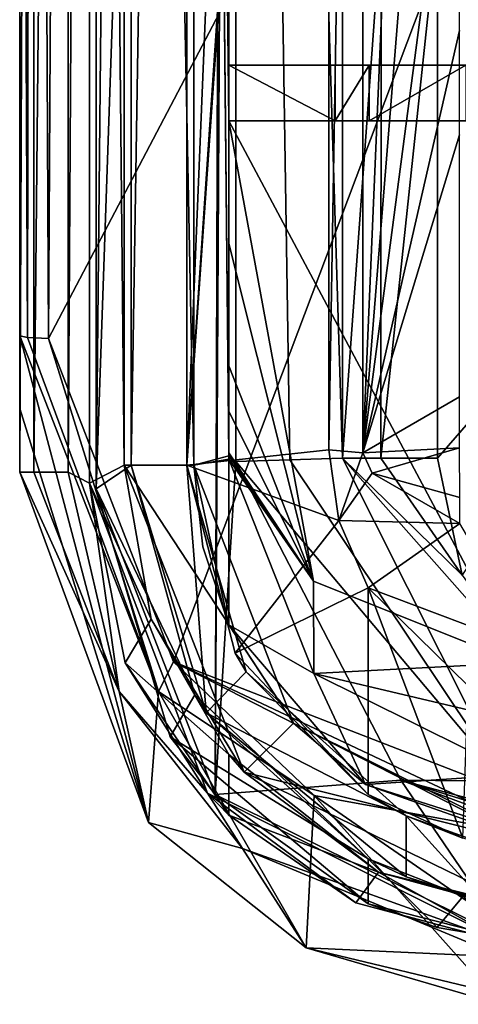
# Model space of a CAD drawing. Extents: x -250 to 250, y -430 to 356.
# Tile 201 of 256: x 110 to 116, y -427 to -413. Entities that reach past the tile are written whole.
import ezdxf

# ---------------------------------------------------------------- set-up
doc = ezdxf.new("R2010")
doc.units = 0
doc.header["$LTSCALE"] = 26.699852
for name, color, linetype in [('4418', 7, 'CONTINUOUS'), ('4438', 7, 'CONTINUOUS'), ('4441', 7, 'CONTINUOUS'), ('4459', 7, 'CONTINUOUS'), ('4486', 7, 'CONTINUOUS'), ('4490', 7, 'CONTINUOUS'), ('4500', 7, 'CONTINUOUS'), ('4525', 7, 'CONTINUOUS'), ('4529', 7, 'CONTINUOUS'), ('4543', 7, 'CONTINUOUS'), ('4547', 7, 'CONTINUOUS'), ('4597', 7, 'CONTINUOUS'), ('4636', 7, 'CONTINUOUS'), ('4715', 7, 'CONTINUOUS'), ('4728', 7, 'CONTINUOUS'), ('4737', 7, 'CONTINUOUS'), ('4742', 7, 'CONTINUOUS'), ('4796', 7, 'CONTINUOUS'), ('4808', 7, 'CONTINUOUS'), ('4809', 7, 'CONTINUOUS'), ('4863', 7, 'CONTINUOUS'), ('4868', 7, 'CONTINUOUS'), ('4894', 7, 'CONTINUOUS'), ('4899', 7, 'CONTINUOUS'), ('4909', 7, 'CONTINUOUS'), ('4927', 7, 'CONTINUOUS'), ('4930', 7, 'CONTINUOUS'), ('4931', 7, 'CONTINUOUS'), ('4937', 7, 'CONTINUOUS'), ('4952', 7, 'CONTINUOUS'), ('4955', 7, 'CONTINUOUS'), ('4961', 7, 'CONTINUOUS'), ('4964', 7, 'CONTINUOUS'), ('4980', 7, 'CONTINUOUS'), ('4990', 7, 'CONTINUOUS'), ('4997', 7, 'CONTINUOUS'), ('5002', 7, 'CONTINUOUS'), ('5020', 7, 'CONTINUOUS'), ('5023', 7, 'CONTINUOUS'), ('5042', 7, 'CONTINUOUS'), ('5048', 7, 'CONTINUOUS'), ('5069', 7, 'CONTINUOUS'), ('5070', 7, 'CONTINUOUS'), ('5076', 7, 'CONTINUOUS'), ('5086', 7, 'CONTINUOUS'), ('5088', 7, 'CONTINUOUS'), ('5098', 7, 'CONTINUOUS'), ('5103', 7, 'CONTINUOUS'), ('5104', 7, 'CONTINUOUS'), ('5118', 7, 'CONTINUOUS')]:
    doc.layers.add(name, color=color, linetype=linetype)

msp = doc.modelspace()

# ---------------------------------------------------------------- linework, layer by layer
at = {"layer": '4418', "color": 7, "linetype": 'CONTINUOUS'}
for points in [[(111.1, -419.475, 8.986), (112.99, -364.474, 8.96), (112.808, -423.866, 8.963), (111.1, -419.475, 8.986)], [(111.1, -419.475, 8.986), (111.1, -369.056, 8.986), (112.99, -364.474, 8.96), (111.1, -419.475, 8.986)], [(112.99, -364.474, 8.96), (113.1, -369.517, 8.958), (112.808, -423.866, 8.963), (112.99, -364.474, 8.96)], [(113.1, -369.517, 8.958), (113.1, -419.085, 8.958), (112.808, -423.866, 8.963), (113.1, -369.517, 8.958)], [(113.1, -419.085, 8.958), (115.472, -423.657, 8.906), (112.808, -423.866, 8.963), (113.1, -419.085, 8.958)], [(112.808, -423.866, 8.963), (115.472, -423.657, 8.906), (117.03, -425.95, 8.86), (112.808, -423.866, 8.963)], [(115.472, -423.657, 8.906), (119.174, -425.025, 8.783), (117.03, -425.95, 8.86), (115.472, -423.657, 8.906)]]:
    msp.add_3dface(points, dxfattribs=at)
at = {"layer": '4438', "color": 7, "linetype": 'CONTINUOUS'}
for points in [[(111.1, -419.475, 8.986), (111.1, -369.056, 10.919), (111.1, -369.056, 8.986), (111.1, -419.475, 8.986)], [(111.1, -419.475, 10.919), (111.1, -369.056, 10.919), (111.1, -419.475, 8.986), (111.1, -419.475, 10.919)]]:
    msp.add_3dface(points, dxfattribs=at)
at = {"layer": '4441', "color": 7, "linetype": 'CONTINUOUS'}
for points in [[(112.4, -419.136, 11.805), (112.4, -419.136, 10.919), (112.4, -369.092, 10.919), (112.4, -419.136, 11.805)], [(112.4, -369.092, 11.805), (112.4, -419.136, 11.805), (112.4, -369.092, 10.919), (112.4, -369.092, 11.805)]]:
    msp.add_3dface(points, dxfattribs=at)
at = {"layer": '4459', "color": 7, "linetype": 'CONTINUOUS'}
for points in [[(114.635, -419.038, 5.666), (115.189, -411.381, 5.035), (115.182, -419.038, 5.039), (114.635, -419.038, 5.666)], [(114.635, -419.038, 5.666), (114.635, -411.381, 5.666), (115.189, -411.381, 5.035), (114.635, -419.038, 5.666)], [(115.189, -411.381, 5.035), (115.995, -411.381, 4.8), (115.182, -419.038, 5.039), (115.189, -411.381, 5.035)], [(115.995, -411.381, 4.8), (115.995, -419.038, 4.8), (115.182, -419.038, 5.039), (115.995, -411.381, 4.8)]]:
    msp.add_3dface(points, dxfattribs=at)
at = {"layer": '4486', "color": 7, "linetype": 'CONTINUOUS'}
for points in [[(114.926, -389.97, 9.775), (114.926, -418.959, 9.775), (116.158, -390.016, 7.133), (114.926, -389.97, 9.775)], [(116.158, -390.016, 7.133), (114.926, -418.959, 9.775), (116.511, -399.274, 6.375), (116.158, -390.016, 7.133)], [(114.926, -418.959, 9.775), (116.313, -408.414, 6.8), (116.511, -399.274, 6.375), (114.926, -418.959, 9.775)], [(116.313, -408.414, 6.8), (114.926, -418.959, 9.775), (116.313, -412.894, 6.8), (116.313, -408.414, 6.8)], [(116.313, -412.894, 6.8), (114.926, -418.959, 9.775), (116.313, -414.394, 6.8), (116.313, -412.894, 6.8)], [(116.313, -414.394, 6.8), (114.926, -418.959, 9.775), (116.313, -418.155, 6.8), (116.313, -414.394, 6.8)], [(116.313, -418.155, 6.8), (114.926, -418.959, 9.775), (116.315, -418.886, 6.796), (116.313, -418.155, 6.8)], [(114.926, -418.959, 9.775), (115.057, -419.251, 9.493), (116.315, -418.886, 6.796), (114.926, -418.959, 9.775)], [(116.315, -418.886, 6.796), (115.057, -419.251, 9.493), (116.316, -419.6, 6.793), (116.315, -418.886, 6.796)], [(115.057, -419.251, 9.493), (116.316, -419.975, 6.794), (116.316, -419.6, 6.793), (115.057, -419.251, 9.493)]]:
    msp.add_3dface(points, dxfattribs=at)
at = {"layer": '4490', "color": 7, "linetype": 'CONTINUOUS'}
for points in [[(111.6, -369.092, 11.805), (111.6, -419.136, 11.805), (112.4, -369.092, 11.805), (111.6, -369.092, 11.805)], [(112.4, -369.092, 11.805), (111.6, -419.136, 11.805), (112.4, -419.136, 11.805), (112.4, -369.092, 11.805)], [(111.6, -419.136, 11.805), (112.678, -422.692, 11.805), (112.4, -419.136, 11.805), (111.6, -419.136, 11.805)], [(112.4, -419.136, 11.805), (112.678, -422.692, 11.805), (113.251, -422.104, 11.805), (112.4, -419.136, 11.805)], [(112.678, -422.692, 11.805), (115.549, -424.171, 11.805), (113.251, -422.104, 11.805), (112.678, -422.692, 11.805)], [(112.678, -422.692, 11.805), (115.549, -425.048, 11.805), (115.549, -424.171, 11.805), (112.678, -422.692, 11.805)]]:
    msp.add_3dface(points, dxfattribs=at)
at = {"layer": '4500', "color": 7, "linetype": 'CONTINUOUS'}
for points in [[(112.4, -369.092, 10.919), (112.4, -419.136, 10.919), (114.437, -369.653, 10.919), (112.4, -369.092, 10.919)], [(114.437, -369.653, 10.919), (112.4, -419.136, 10.919), (114.437, -388.95, 10.919), (114.437, -369.653, 10.919)], [(114.437, -388.95, 10.919), (112.4, -419.136, 10.919), (114.437, -389.95, 10.919), (114.437, -388.95, 10.919)], [(114.437, -389.95, 10.919), (112.4, -419.136, 10.919), (114.437, -418.917, 10.919), (114.437, -389.95, 10.919)], [(114.437, -418.917, 10.919), (112.4, -419.136, 10.919), (114.579, -419.933, 10.919), (114.437, -418.917, 10.919)], [(112.4, -419.136, 10.919), (113.093, -421.835, 10.919), (114.579, -419.933, 10.919), (112.4, -419.136, 10.919)], [(113.093, -421.835, 10.919), (115, -420.895, 10.919), (114.579, -419.933, 10.919), (113.093, -421.835, 10.919)], [(113.093, -421.835, 10.919), (115, -423.865, 10.919), (115, -420.895, 10.919), (113.093, -421.835, 10.919)]]:
    msp.add_3dface(points, dxfattribs=at)
at = {"layer": '4525', "color": 7, "linetype": 'CONTINUOUS'}
for points in [[(111.6, -419.136, 10.919), (111.6, -369.092, 11.805), (111.6, -369.092, 10.919), (111.6, -419.136, 10.919)], [(111.6, -419.136, 10.919), (111.6, -419.136, 11.805), (111.6, -369.092, 11.805), (111.6, -419.136, 10.919)]]:
    msp.add_3dface(points, dxfattribs=at)
at = {"layer": '4529', "color": 7, "linetype": 'CONTINUOUS'}
for points in [[(112.4, -419.136, 10.919), (113.251, -422.104, 11.805), (113.093, -421.835, 10.919), (112.4, -419.136, 10.919)], [(112.4, -419.136, 11.805), (113.251, -422.104, 11.805), (112.4, -419.136, 10.919), (112.4, -419.136, 11.805)], [(113.093, -421.835, 10.919), (113.251, -422.104, 11.805), (115, -423.865, 10.919), (113.093, -421.835, 10.919)], [(113.251, -422.104, 11.805), (115.549, -424.171, 11.805), (115, -423.865, 10.919), (113.251, -422.104, 11.805)], [(115, -423.865, 10.919), (115.549, -424.171, 11.805), (116.36, -424.491, 10.882), (115, -423.865, 10.919)], [(115.549, -424.171, 11.805), (116.663, -424.575, 11.773), (116.36, -424.491, 10.882), (115.549, -424.171, 11.805)]]:
    msp.add_3dface(points, dxfattribs=at)
at = {"layer": '4543', "color": 7, "linetype": 'CONTINUOUS'}
for points in [[(112.162, -423.036, 10.919), (111.1, -419.475, 10.919), (112.808, -423.866, 8.963), (112.162, -423.036, 10.919)], [(111.1, -419.475, 10.919), (111.1, -419.475, 8.986), (112.808, -423.866, 8.963), (111.1, -419.475, 10.919)], [(115, -425.432, 10.919), (112.162, -423.036, 10.919), (112.808, -423.866, 8.963), (115, -425.432, 10.919)], [(115, -425.432, 10.919), (112.808, -423.866, 8.963), (117.03, -425.95, 8.86), (115, -425.432, 10.919)], [(115.994, -425.773, 10.893), (115, -425.432, 10.919), (117.03, -425.95, 8.86), (115.994, -425.773, 10.893)], [(117.03, -425.95, 10.861), (115.994, -425.773, 10.893), (117.03, -425.95, 8.86), (117.03, -425.95, 10.861)]]:
    msp.add_3dface(points, dxfattribs=at)
at = {"layer": '4547', "color": 7, "linetype": 'CONTINUOUS'}
for points in [[(111.6, -419.136, 10.919), (112.515, -422.434, 10.919), (111.6, -419.136, 11.805), (111.6, -419.136, 10.919)], [(111.6, -419.136, 11.805), (112.515, -422.434, 10.919), (112.678, -422.692, 11.805), (111.6, -419.136, 11.805)], [(112.515, -422.434, 10.919), (115, -424.79, 10.919), (112.678, -422.692, 11.805), (112.515, -422.434, 10.919)], [(112.678, -422.692, 11.805), (115, -424.79, 10.919), (115.549, -425.048, 11.805), (112.678, -422.692, 11.805)], [(115, -424.79, 10.919), (116.365, -425.323, 10.882), (115.549, -425.048, 11.805), (115, -424.79, 10.919)], [(115.549, -425.048, 11.805), (116.365, -425.323, 10.882), (116.659, -425.394, 11.773), (115.549, -425.048, 11.805)]]:
    msp.add_3dface(points, dxfattribs=at)
at = {"layer": '4597', "color": 7, "linetype": 'CONTINUOUS'}
for points in [[(113.1, -419.085, 8.958), (113.1, -369.517, 8.958), (113.877, -419.062, 7.292), (113.1, -419.085, 8.958)], [(113.1, -369.517, 8.958), (114.635, -411.381, 5.666), (114.635, -419.038, 5.666), (113.1, -369.517, 8.958)], [(113.877, -419.062, 7.292), (113.1, -369.517, 8.958), (114.635, -419.038, 5.666), (113.877, -419.062, 7.292)]]:
    msp.add_3dface(points, dxfattribs=at)
at = {"layer": '4636', "color": 7, "linetype": 'CONTINUOUS'}
for points in [[(114.437, -389.95, 10.919), (114.437, -418.917, 10.919), (114.926, -389.97, 9.775), (114.437, -389.95, 10.919)], [(114.437, -418.917, 10.919), (114.926, -418.959, 9.775), (114.926, -389.97, 9.775), (114.437, -418.917, 10.919)]]:
    msp.add_3dface(points, dxfattribs=at)
at = {"layer": '4715', "color": 7, "linetype": 'CONTINUOUS'}
for points in [[(115.995, -411.381, 4.8), (121.39, -412.827, 4.8), (115.995, -419.038, 4.8), (115.995, -411.381, 4.8)], [(115.995, -419.038, 4.8), (121.39, -412.827, 4.8), (116.353, -420.715, 4.8), (115.995, -419.038, 4.8)]]:
    msp.add_3dface(points, dxfattribs=at)
at = {"layer": '4728', "color": 7, "linetype": 'CONTINUOUS'}
for points in [[(114.437, -418.917, 10.919), (114.579, -419.933, 10.919), (114.926, -418.959, 9.775), (114.437, -418.917, 10.919)], [(114.926, -418.959, 9.775), (114.579, -419.933, 10.919), (115.057, -419.251, 9.493), (114.926, -418.959, 9.775)], [(115.057, -419.251, 9.493), (114.579, -419.933, 10.919), (116.316, -419.975, 6.794), (115.057, -419.251, 9.493)], [(114.579, -419.933, 10.919), (115, -420.895, 10.919), (116.316, -419.975, 6.794), (114.579, -419.933, 10.919)], [(116.316, -419.975, 6.794), (115, -420.895, 10.919), (117.388, -421.798, 6.732), (116.316, -419.975, 6.794)], [(115, -420.895, 10.919), (116.437, -422.303, 10.88), (117.388, -421.798, 6.732), (115, -420.895, 10.919)]]:
    msp.add_3dface(points, dxfattribs=at)
at = {"layer": '4737', "color": 7, "linetype": 'CONTINUOUS'}
for points in [[(115, -424.79, 10.919), (115.994, -425.773, 10.893), (116.365, -425.323, 10.882), (115, -424.79, 10.919)], [(115, -425.432, 10.919), (115.994, -425.773, 10.893), (115, -424.79, 10.919), (115, -425.432, 10.919)], [(115.994, -425.773, 10.893), (117.03, -425.95, 10.861), (116.365, -425.323, 10.882), (115.994, -425.773, 10.893)]]:
    msp.add_3dface(points, dxfattribs=at)
at = {"layer": '4742', "color": 7, "linetype": 'CONTINUOUS'}
for points in [[(114.635, -419.038, 5.666), (116.353, -420.715, 4.8), (117.411, -422.178, 4.8), (114.635, -419.038, 5.666)], [(116.353, -420.715, 4.8), (114.635, -419.038, 5.666), (115.182, -419.038, 5.039), (116.353, -420.715, 4.8)], [(114.635, -419.038, 5.666), (117.411, -422.178, 4.8), (116.963, -423.672, 5.883), (114.635, -419.038, 5.666)], [(115.995, -419.038, 4.8), (116.353, -420.715, 4.8), (115.182, -419.038, 5.039), (115.995, -419.038, 4.8)]]:
    msp.add_3dface(points, dxfattribs=at)
at = {"layer": '4796', "color": 7, "linetype": 'CONTINUOUS'}
for points in [[(121.39, -412.827, 4.8), (115.957, -410.745, 4.673), (121.66, -411.82, 4.379), (121.39, -412.827, 4.8)], [(115.995, -411.381, 4.8), (115.957, -410.745, 4.673), (121.39, -412.827, 4.8), (115.995, -411.381, 4.8)]]:
    msp.add_3dface(points, dxfattribs=at)
at = {"layer": '4808', "color": 7, "linetype": 'CONTINUOUS'}
for points in [[(115.549, -424.171, 11.805), (116.659, -425.394, 11.773), (116.663, -424.575, 11.773), (115.549, -424.171, 11.805)], [(115.549, -425.048, 11.805), (116.659, -425.394, 11.773), (115.549, -424.171, 11.805), (115.549, -425.048, 11.805)]]:
    msp.add_3dface(points, dxfattribs=at)
at = {"layer": '4809', "color": 7, "linetype": 'CONTINUOUS'}
for points in [[(115, -423.865, 10.919), (116.36, -424.491, 10.882), (115, -420.895, 10.919), (115, -423.865, 10.919)], [(115, -420.895, 10.919), (116.36, -424.491, 10.882), (116.437, -422.303, 10.88), (115, -420.895, 10.919)]]:
    msp.add_3dface(points, dxfattribs=at)
at = {"layer": '4863', "color": 7, "linetype": 'CONTINUOUS'}
for points in [[(113.1, -419.085, 8.958), (113.877, -419.062, 7.292), (116.963, -423.672, 5.883), (113.1, -419.085, 8.958)], [(115.472, -423.657, 8.906), (113.1, -419.085, 8.958), (116.963, -423.672, 5.883), (115.472, -423.657, 8.906)], [(114.635, -419.038, 5.666), (116.963, -423.672, 5.883), (113.877, -419.062, 7.292), (114.635, -419.038, 5.666)], [(119.174, -425.025, 8.783), (115.472, -423.657, 8.906), (119.787, -425.006, 7.502), (119.174, -425.025, 8.783)], [(115.472, -423.657, 8.906), (120.4, -424.986, 6.221), (119.787, -425.006, 7.502), (115.472, -423.657, 8.906)], [(120.4, -424.986, 6.221), (115.472, -423.657, 8.906), (116.963, -423.672, 5.883), (120.4, -424.986, 6.221)]]:
    msp.add_3dface(points, dxfattribs=at)
at = {"layer": '4868', "color": 7, "linetype": 'CONTINUOUS'}
for points in [[(111.6, -369.092, 10.919), (111.1, -369.056, 10.919), (111.1, -419.475, 10.919), (111.6, -369.092, 10.919)], [(111.6, -419.136, 10.919), (111.6, -369.092, 10.919), (111.1, -419.475, 10.919), (111.6, -419.136, 10.919)], [(112.515, -422.434, 10.919), (111.6, -419.136, 10.919), (111.1, -419.475, 10.919), (112.515, -422.434, 10.919)], [(112.162, -423.036, 10.919), (112.515, -422.434, 10.919), (111.1, -419.475, 10.919), (112.162, -423.036, 10.919)], [(115, -424.79, 10.919), (112.515, -422.434, 10.919), (112.162, -423.036, 10.919), (115, -424.79, 10.919)], [(115, -425.432, 10.919), (115, -424.79, 10.919), (112.162, -423.036, 10.919), (115, -425.432, 10.919)]]:
    msp.add_3dface(points, dxfattribs=at)
at = {"layer": '4894', "color": 7, "linetype": 'CONTINUOUS'}
for points in [[(114.528, -414.194, 10.96), (114.528, -413.394, 10.96), (115.017, -413.394, 9.815), (114.528, -414.194, 10.96)], [(115.017, -414.194, 9.815), (114.528, -414.194, 10.96), (115.017, -413.394, 9.815), (115.017, -414.194, 9.815)]]:
    msp.add_3dface(points, dxfattribs=at)
at = {"layer": '4899', "color": 7, "linetype": 'CONTINUOUS'}
for points in [[(113, -413.394, 16.066), (119.306, -413.394, 17.855), (121.66, -413.394, 5.86), (113, -413.394, 16.066)], [(113, -413.394, 16.066), (114.528, -413.394, 10.96), (113, -413.394, 10.96), (113, -413.394, 16.066)], [(114.528, -413.394, 10.96), (113, -413.394, 16.066), (121.66, -413.394, 5.86), (114.528, -413.394, 10.96)], [(114.528, -413.394, 10.96), (121.66, -413.394, 5.86), (115.017, -413.394, 9.815), (114.528, -413.394, 10.96)], [(121.66, -413.394, 5.86), (116.404, -413.394, 6.842), (115.017, -413.394, 9.815), (121.66, -413.394, 5.86)]]:
    msp.add_3dface(points, dxfattribs=at)
at = {"layer": '4909', "color": 7, "linetype": 'CONTINUOUS'}
for points in [[(118.837, -402.553, 17.295), (119.647, -413.394, 17.923), (113, -400.259, 15.943), (118.837, -402.553, 17.295)], [(113, -400.259, 15.943), (119.647, -413.394, 17.923), (113, -413.394, 16.066), (113, -400.259, 15.943)], [(113, -413.394, 16.066), (119.647, -413.394, 17.923), (119.306, -413.394, 17.855), (113, -413.394, 16.066)]]:
    msp.add_3dface(points, dxfattribs=at)
at = {"layer": '4927', "color": 7, "linetype": 'CONTINUOUS'}
for points in [[(113, -417.712, 15.927), (114.215, -420.802, 16.284), (113, -418.36, 13.45), (113, -417.712, 15.927)], [(114.215, -420.802, 16.284), (113, -418.957, 10.96), (113, -418.36, 13.45), (114.215, -420.802, 16.284)], [(114.215, -420.802, 16.284), (113, -419.003, 10.96), (113, -418.957, 10.96), (114.215, -420.802, 16.284)], [(114.215, -420.802, 16.284), (113.001, -419.05, 10.96), (113, -419.003, 10.96), (114.215, -420.802, 16.284)], [(114.224, -422.125, 10.937), (113.001, -419.05, 10.96), (114.215, -420.802, 16.284), (114.224, -422.125, 10.937)], [(117.143, -421.972, 17.353), (114.224, -422.125, 10.937), (114.215, -420.802, 16.284), (117.143, -421.972, 17.353)], [(114.224, -422.125, 10.937), (117.143, -421.972, 17.353), (117.142, -422.817, 14.116), (114.224, -422.125, 10.937)], [(117.141, -423.576, 10.858), (114.224, -422.125, 10.937), (117.142, -422.817, 14.116), (117.141, -423.576, 10.858)]]:
    msp.add_3dface(points, dxfattribs=at)
at = {"layer": '4930', "color": 7, "linetype": 'CONTINUOUS'}
for points in [[(110, -417.281, 17.464), (111.993, -422.385, 18.025), (110.112, -417.303, 17.844), (110, -417.281, 17.464)], [(111.993, -422.385, 18.025), (110.414, -417.318, 18.101), (110.112, -417.303, 17.844), (111.993, -422.385, 18.025)], [(110.414, -417.318, 18.101), (111.993, -422.385, 18.025), (112.208, -421.961, 18.621), (110.414, -417.318, 18.101)], [(111.993, -422.385, 18.025), (114.226, -423.881, 18.881), (112.208, -421.961, 18.621), (111.993, -422.385, 18.025)], [(116.731, -423.714, 20.342), (112.208, -421.961, 18.621), (116.784, -424.12, 20.21), (116.731, -423.714, 20.342)], [(112.208, -421.961, 18.621), (116.905, -424.366, 19.876), (116.784, -424.12, 20.21), (112.208, -421.961, 18.621)], [(114.226, -423.881, 18.881), (116.905, -424.366, 19.876), (112.208, -421.961, 18.621), (114.226, -423.881, 18.881)]]:
    msp.add_3dface(points, dxfattribs=at)
at = {"layer": '4931', "color": 7, "linetype": 'CONTINUOUS'}
for points in [[(113.001, -423.291, 10.96), (115.151, -424.979, 10.915), (113.001, -424.162, 10.96), (113.001, -423.291, 10.96)], [(113.001, -424.162, 10.96), (115.151, -424.979, 10.915), (114.827, -425.419, 10.923), (113.001, -424.162, 10.96)], [(114.827, -425.419, 10.923), (115.151, -424.979, 10.915), (116.964, -425.989, 10.864), (114.827, -425.419, 10.923)], [(115.151, -424.979, 10.915), (117.813, -425.634, 10.835), (116.964, -425.989, 10.864), (115.151, -424.979, 10.915)]]:
    msp.add_3dface(points, dxfattribs=at)
at = {"layer": '4937', "color": 7, "linetype": 'CONTINUOUS'}
for points in [[(113, -413.394, 10.96), (112.5, -369.092, 10.96), (113, -369.552, 10.96), (113, -413.394, 10.96)], [(113, -414.194, 10.96), (112.5, -369.092, 10.96), (113, -413.394, 10.96), (113, -414.194, 10.96)], [(113, -418.957, 10.96), (112.5, -369.092, 10.96), (113, -414.194, 10.96), (113, -418.957, 10.96)], [(113, -419.003, 10.96), (112.5, -369.092, 10.96), (113, -418.957, 10.96), (113, -419.003, 10.96)], [(112.5, -419.136, 10.96), (112.5, -369.092, 10.96), (113, -419.003, 10.96), (112.5, -419.136, 10.96)], [(114.528, -413.394, 10.96), (114.528, -414.194, 10.96), (113, -413.394, 10.96), (114.528, -413.394, 10.96)], [(114.528, -414.194, 10.96), (113, -414.194, 10.96), (113, -413.394, 10.96), (114.528, -414.194, 10.96)], [(113.001, -419.05, 10.96), (112.5, -419.136, 10.96), (113, -419.003, 10.96), (113.001, -419.05, 10.96)], [(113.001, -419.05, 10.96), (113.001, -421.43, 10.96), (112.5, -419.136, 10.96), (113.001, -419.05, 10.96)], [(112.5, -419.136, 10.96), (113.001, -421.43, 10.96), (112.627, -420.31, 10.96), (112.5, -419.136, 10.96)]]:
    msp.add_3dface(points, dxfattribs=at)
at = {"layer": '4952', "color": 7, "linetype": 'CONTINUOUS'}
for points in [[(112.5, -369.092, 11.847), (112.5, -419.136, 11.847), (111.5, -369.092, 11.847), (112.5, -369.092, 11.847)], [(111.5, -369.092, 11.847), (112.5, -419.136, 11.847), (111.5, -419.136, 11.847), (111.5, -369.092, 11.847)], [(111.5, -419.136, 11.847), (113.932, -422.838, 11.847), (113.224, -423.546, 11.847), (111.5, -419.136, 11.847)], [(112.5, -419.136, 11.847), (113.932, -422.838, 11.847), (111.5, -419.136, 11.847), (112.5, -419.136, 11.847)], [(113.932, -422.838, 11.847), (117.483, -424.612, 11.847), (113.224, -423.546, 11.847), (113.932, -422.838, 11.847)], [(117.483, -424.612, 11.847), (117.483, -425.616, 11.847), (113.224, -423.546, 11.847), (117.483, -424.612, 11.847)]]:
    msp.add_3dface(points, dxfattribs=at)
at = {"layer": '4955', "color": 7, "linetype": 'CONTINUOUS'}
for points in [[(111.5, -369.092, 10.96), (111.5, -419.136, 10.96), (111, -369.125, 10.96), (111.5, -369.092, 10.96)], [(111, -369.125, 10.96), (111.5, -419.136, 10.96), (111, -419.396, 10.96), (111, -369.125, 10.96)], [(111.5, -419.136, 10.96), (111.887, -421.345, 10.96), (111, -419.396, 10.96), (111.5, -419.136, 10.96)], [(111, -419.396, 10.96), (111.887, -421.345, 10.96), (111.516, -421.973, 10.96), (111, -419.396, 10.96)], [(111.887, -421.345, 10.96), (113.001, -423.291, 10.96), (111.516, -421.973, 10.96), (111.887, -421.345, 10.96)], [(113.001, -423.291, 10.96), (113.001, -424.162, 10.96), (111.516, -421.973, 10.96), (113.001, -423.291, 10.96)]]:
    msp.add_3dface(points, dxfattribs=at)
at = {"layer": '4961', "color": 7, "linetype": 'CONTINUOUS'}
for points in [[(111.5, -369.092, 11.847), (111.5, -419.136, 11.847), (111.5, -369.092, 10.96), (111.5, -369.092, 11.847)], [(111.5, -419.136, 11.847), (111.5, -419.136, 10.96), (111.5, -369.092, 10.96), (111.5, -419.136, 11.847)]]:
    msp.add_3dface(points, dxfattribs=at)
at = {"layer": '4964', "color": 7, "linetype": 'CONTINUOUS'}
for points in [[(111.5, -419.136, 10.96), (113.224, -423.546, 11.847), (111.887, -421.345, 10.96), (111.5, -419.136, 10.96)], [(111.5, -419.136, 11.847), (113.224, -423.546, 11.847), (111.5, -419.136, 10.96), (111.5, -419.136, 11.847)], [(111.887, -421.345, 10.96), (113.224, -423.546, 11.847), (113.001, -423.291, 10.96), (111.887, -421.345, 10.96)], [(113.001, -423.291, 10.96), (113.224, -423.546, 11.847), (115.151, -424.979, 10.915), (113.001, -423.291, 10.96)], [(113.224, -423.546, 11.847), (117.483, -425.616, 11.847), (115.151, -424.979, 10.915), (113.224, -423.546, 11.847)], [(117.813, -425.634, 11.836), (117.813, -425.634, 10.835), (115.151, -424.979, 10.915), (117.813, -425.634, 11.836)], [(117.648, -425.627, 11.841), (117.813, -425.634, 11.836), (115.151, -424.979, 10.915), (117.648, -425.627, 11.841)], [(117.483, -425.616, 11.847), (117.648, -425.627, 11.841), (115.151, -424.979, 10.915), (117.483, -425.616, 11.847)]]:
    msp.add_3dface(points, dxfattribs=at)
at = {"layer": '4980', "color": 7, "linetype": 'CONTINUOUS'}
for points in [[(116.404, -413.394, 6.842), (115.017, -414.194, 9.815), (115.017, -413.394, 9.815), (116.404, -413.394, 6.842)], [(116.404, -414.194, 6.842), (115.017, -414.194, 9.815), (116.404, -413.394, 6.842), (116.404, -414.194, 6.842)]]:
    msp.add_3dface(points, dxfattribs=at)
at = {"layer": '4990', "color": 7, "linetype": 'CONTINUOUS'}
for points in [[(110.694, -369.277, 8.99), (111, -369.125, 8.987), (110.694, -419.239, 8.99), (110.694, -369.277, 8.99)], [(111, -369.125, 8.987), (111, -419.396, 8.987), (110.694, -419.239, 8.99), (111, -369.125, 8.987)], [(110.694, -419.239, 8.99), (111, -419.396, 8.987), (111.428, -422.388, 8.983), (110.694, -419.239, 8.99)], [(111, -419.396, 8.987), (112.695, -423.843, 8.965), (111.428, -422.388, 8.983), (111, -419.396, 8.987)], [(111.428, -422.388, 8.983), (112.695, -423.843, 8.965), (113.196, -424.638, 8.957), (111.428, -422.388, 8.983)], [(112.695, -423.843, 8.965), (116.964, -425.989, 8.862), (113.196, -424.638, 8.957), (112.695, -423.843, 8.965)], [(113.196, -424.638, 8.957), (116.964, -425.989, 8.862), (116.934, -426.193, 8.863), (113.196, -424.638, 8.957)]]:
    msp.add_3dface(points, dxfattribs=at)
at = {"layer": '4997', "color": 7, "linetype": 'CONTINUOUS'}
for points in [[(110, -419.239, 9.69), (110.203, -369.277, 9.197), (110.203, -419.239, 9.197), (110, -419.239, 9.69)], [(110, -419.239, 9.69), (110, -369.277, 9.69), (110.203, -369.277, 9.197), (110, -419.239, 9.69)], [(110.203, -369.277, 9.197), (110.694, -369.277, 8.99), (110.203, -419.239, 9.197), (110.203, -369.277, 9.197)], [(110.694, -369.277, 8.99), (110.694, -419.239, 8.99), (110.203, -419.239, 9.197), (110.694, -369.277, 8.99)]]:
    msp.add_3dface(points, dxfattribs=at)
at = {"layer": '5002', "color": 7, "linetype": 'CONTINUOUS'}
for points in [[(110, -369.277, 9.69), (110, -419.239, 9.69), (110, -370.002, 12.92), (110, -369.277, 9.69)], [(110, -419.239, 9.69), (110, -370.813, 16.129), (110, -370.002, 12.92), (110, -419.239, 9.69)], [(110, -370.813, 16.129), (110, -419.239, 9.69), (110, -393.319, 17.499), (110, -370.813, 16.129)], [(110, -419.239, 9.69), (110, -417.281, 17.464), (110, -393.319, 17.499), (110, -419.239, 9.69)], [(110, -419.239, 9.69), (110, -418.325, 13.592), (110, -417.281, 17.464), (110, -419.239, 9.69)]]:
    msp.add_3dface(points, dxfattribs=at)
at = {"layer": '5020', "color": 7, "linetype": 'CONTINUOUS'}
for points in [[(111.993, -422.385, 18.025), (110, -417.281, 17.464), (111.85, -424.266, 9.75), (111.993, -422.385, 18.025)], [(110, -417.281, 17.464), (110, -418.325, 13.592), (111.85, -424.266, 9.75), (110, -417.281, 17.464)], [(110, -418.325, 13.592), (110, -419.239, 9.69), (111.85, -424.266, 9.75), (110, -418.325, 13.592)], [(114.112, -426.065, 9.756), (111.993, -422.385, 18.025), (111.85, -424.266, 9.75), (114.112, -426.065, 9.756)], [(114.226, -423.881, 18.881), (111.993, -422.385, 18.025), (114.112, -426.065, 9.756), (114.226, -423.881, 18.881)], [(116.901, -426.877, 9.703), (114.226, -423.881, 18.881), (114.112, -426.065, 9.756), (116.901, -426.877, 9.703)], [(116.901, -426.877, 9.703), (116.903, -425.725, 14.815), (114.226, -423.881, 18.881), (116.901, -426.877, 9.703)], [(116.903, -425.725, 14.815), (116.905, -424.366, 19.876), (114.226, -423.881, 18.881), (116.903, -425.725, 14.815)]]:
    msp.add_3dface(points, dxfattribs=at)
at = {"layer": '5023', "color": 7, "linetype": 'CONTINUOUS'}
for points in [[(121.66, -414.194, 18.316), (117.272, -414.194, 17.404), (113, -414.194, 16.048), (121.66, -414.194, 18.316)], [(121.66, -414.194, 18.316), (113, -414.194, 10.96), (114.528, -414.194, 10.96), (121.66, -414.194, 18.316)], [(121.66, -414.194, 18.316), (113, -414.194, 16.048), (113, -414.194, 10.96), (121.66, -414.194, 18.316)], [(121.66, -414.194, 18.316), (114.528, -414.194, 10.96), (115.017, -414.194, 9.815), (121.66, -414.194, 18.316)], [(116.404, -414.194, 6.842), (121.66, -414.194, 18.316), (115.017, -414.194, 9.815), (116.404, -414.194, 6.842)]]:
    msp.add_3dface(points, dxfattribs=at)
at = {"layer": '5042', "color": 7, "linetype": 'CONTINUOUS'}
for points in [[(113, -415.953, 15.996), (113, -414.194, 16.048), (114.215, -420.802, 16.284), (113, -415.953, 15.996)], [(117.272, -414.194, 17.404), (117.143, -421.972, 17.353), (113, -414.194, 16.048), (117.272, -414.194, 17.404)], [(113, -414.194, 16.048), (117.143, -421.972, 17.353), (114.215, -420.802, 16.284), (113, -414.194, 16.048)], [(113, -417.712, 15.927), (113, -415.953, 15.996), (114.215, -420.802, 16.284), (113, -417.712, 15.927)]]:
    msp.add_3dface(points, dxfattribs=at)
at = {"layer": '5048', "color": 7, "linetype": 'CONTINUOUS'}
for points in [[(110, -419.239, 9.69), (111.428, -422.388, 8.983), (111.85, -424.266, 9.75), (110, -419.239, 9.69)], [(111.428, -422.388, 8.983), (110, -419.239, 9.69), (110.203, -419.239, 9.197), (111.428, -422.388, 8.983)], [(110.694, -419.239, 8.99), (111.428, -422.388, 8.983), (110.203, -419.239, 9.197), (110.694, -419.239, 8.99)], [(111.428, -422.388, 8.983), (113.196, -424.638, 8.957), (111.85, -424.266, 9.75), (111.428, -422.388, 8.983)], [(113.196, -424.638, 8.957), (114.112, -426.065, 9.756), (111.85, -424.266, 9.75), (113.196, -424.638, 8.957)], [(113.196, -424.638, 8.957), (116.934, -426.193, 8.863), (114.112, -426.065, 9.756), (113.196, -424.638, 8.957)], [(116.901, -426.877, 9.703), (114.112, -426.065, 9.756), (116.902, -426.734, 9.123), (116.901, -426.877, 9.703)], [(114.112, -426.065, 9.756), (116.934, -426.193, 8.863), (116.902, -426.734, 9.123), (114.112, -426.065, 9.756)]]:
    msp.add_3dface(points, dxfattribs=at)
at = {"layer": '5069', "color": 7, "linetype": 'CONTINUOUS'}
for points in [[(113.001, -419.05, 10.96), (114.224, -422.125, 10.937), (113.001, -421.43, 10.96), (113.001, -419.05, 10.96)], [(113.001, -421.43, 10.96), (114.224, -422.125, 10.937), (114.965, -423.723, 10.92), (113.001, -421.43, 10.96)], [(114.224, -422.125, 10.937), (117.141, -423.576, 10.858), (114.965, -423.723, 10.92), (114.224, -422.125, 10.937)], [(114.965, -423.723, 10.92), (117.141, -423.576, 10.858), (117.842, -424.634, 10.834), (114.965, -423.723, 10.92)]]:
    msp.add_3dface(points, dxfattribs=at)
at = {"layer": '5070', "color": 7, "linetype": 'CONTINUOUS'}
for points in [[(113, -414.194, 16.048), (113, -415.953, 15.996), (113, -417.712, 15.927), (113, -414.194, 16.048)], [(113, -414.194, 16.048), (113, -417.712, 15.927), (113, -418.36, 13.45), (113, -414.194, 16.048)], [(113, -414.194, 16.048), (113, -418.957, 10.96), (113, -414.194, 10.96), (113, -414.194, 16.048)], [(113, -418.957, 10.96), (113, -414.194, 16.048), (113, -418.36, 13.45), (113, -418.957, 10.96)]]:
    msp.add_3dface(points, dxfattribs=at)
at = {"layer": '5076', "color": 7, "linetype": 'CONTINUOUS'}
for points in [[(112.5, -419.136, 11.847), (112.5, -369.092, 11.847), (112.5, -419.136, 10.96), (112.5, -419.136, 11.847)], [(112.5, -369.092, 11.847), (112.5, -369.092, 10.96), (112.5, -419.136, 10.96), (112.5, -369.092, 11.847)]]:
    msp.add_3dface(points, dxfattribs=at)
at = {"layer": '5086', "color": 7, "linetype": 'CONTINUOUS'}
for points in [[(112.695, -423.843, 8.965), (111, -419.396, 8.987), (111.516, -421.973, 10.96), (112.695, -423.843, 8.965)], [(111, -419.396, 8.987), (111, -419.396, 10.96), (111.516, -421.973, 10.96), (111, -419.396, 8.987)], [(113.001, -424.162, 10.96), (112.695, -423.843, 8.965), (111.516, -421.973, 10.96), (113.001, -424.162, 10.96)], [(116.964, -425.989, 8.862), (112.695, -423.843, 8.965), (116.964, -425.989, 10.864), (116.964, -425.989, 8.862)], [(112.695, -423.843, 8.965), (113.001, -424.162, 10.96), (114.827, -425.419, 10.923), (112.695, -423.843, 8.965)], [(112.695, -423.843, 8.965), (114.827, -425.419, 10.923), (116.964, -425.989, 10.864), (112.695, -423.843, 8.965)]]:
    msp.add_3dface(points, dxfattribs=at)
at = {"layer": '5088', "color": 7, "linetype": 'CONTINUOUS'}
for points in [[(113, -413.394, 16.066), (113, -413.394, 10.96), (113, -369.552, 10.96), (113, -413.394, 16.066)], [(113, -400.259, 15.943), (113, -413.394, 16.066), (113, -369.552, 10.96), (113, -400.259, 15.943)]]:
    msp.add_3dface(points, dxfattribs=at)
at = {"layer": '5098', "color": 7, "linetype": 'CONTINUOUS'}
for points in [[(112.5, -419.136, 11.847), (112.5, -419.136, 10.96), (112.627, -420.31, 10.96), (112.5, -419.136, 11.847)], [(113.001, -421.43, 10.96), (112.5, -419.136, 11.847), (112.627, -420.31, 10.96), (113.001, -421.43, 10.96)], [(112.5, -419.136, 11.847), (113.001, -421.43, 10.96), (113.932, -422.838, 11.847), (112.5, -419.136, 11.847)], [(113.001, -421.43, 10.96), (114.965, -423.723, 10.92), (113.932, -422.838, 11.847), (113.001, -421.43, 10.96)], [(113.932, -422.838, 11.847), (114.965, -423.723, 10.92), (117.483, -424.612, 11.847), (113.932, -422.838, 11.847)], [(114.965, -423.723, 10.92), (117.842, -424.634, 10.834), (117.483, -424.612, 11.847), (114.965, -423.723, 10.92)]]:
    msp.add_3dface(points, dxfattribs=at)
at = {"layer": '5103', "color": 7, "linetype": 'CONTINUOUS'}
for points in [[(111, -369.125, 8.987), (111, -369.125, 10.96), (111, -419.396, 10.96), (111, -369.125, 8.987)], [(111, -419.396, 8.987), (111, -369.125, 8.987), (111, -419.396, 10.96), (111, -419.396, 8.987)]]:
    msp.add_3dface(points, dxfattribs=at)
at = {"layer": '5104', "color": 7, "linetype": 'CONTINUOUS'}
for points in [[(110.541, -394.562, 18.229), (110.414, -417.318, 18.101), (122.996, -393.343, 19.652), (110.541, -394.562, 18.229)], [(110.414, -417.318, 18.101), (112.208, -421.961, 18.621), (122.996, -393.343, 19.652), (110.414, -417.318, 18.101)], [(112.208, -421.961, 18.621), (116.731, -423.714, 20.342), (122.996, -393.343, 19.652), (112.208, -421.961, 18.621)]]:
    msp.add_3dface(points, dxfattribs=at)
at = {"layer": '5118', "color": 7, "linetype": 'CONTINUOUS'}
for points in [[(110.183, -370.779, 16.6), (110, -370.813, 16.129), (110.112, -417.303, 17.844), (110.183, -370.779, 16.6)], [(110.414, -417.318, 18.101), (110.183, -370.779, 16.6), (110.112, -417.303, 17.844), (110.414, -417.318, 18.101)], [(110.183, -370.779, 16.6), (110.414, -417.318, 18.101), (110.541, -394.562, 18.229), (110.183, -370.779, 16.6)], [(110, -370.813, 16.129), (110, -393.319, 17.499), (110.112, -417.303, 17.844), (110, -370.813, 16.129)], [(110, -393.319, 17.499), (110, -417.281, 17.464), (110.112, -417.303, 17.844), (110, -393.319, 17.499)]]:
    msp.add_3dface(points, dxfattribs=at)

doc.saveas('drawing.dxf')
